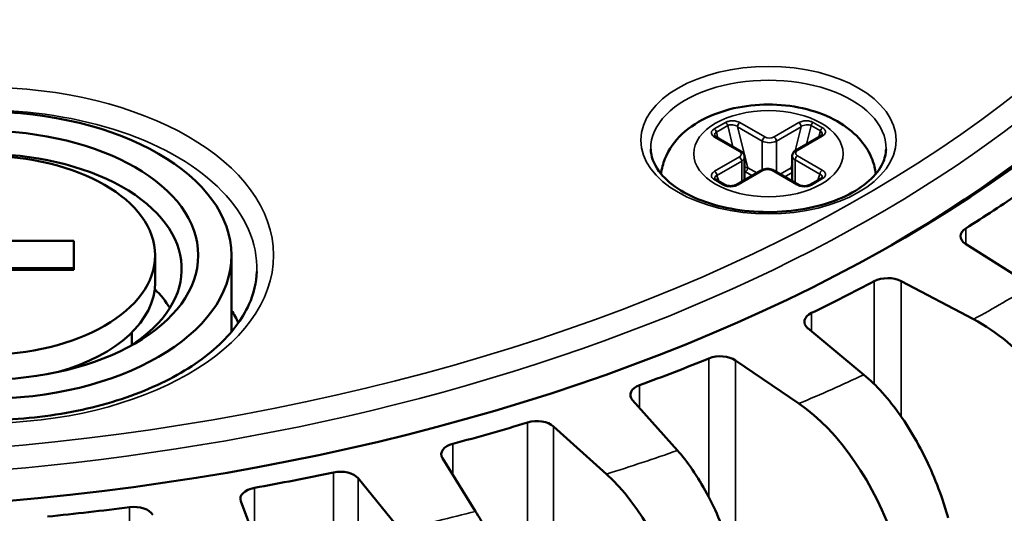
# Model space of a CAD drawing. Header units: millimetres. Extents: x 38 to 2514, y 38 to 1622.
# Tile 239 of 244: x 1757 to 1787, y 1383 to 1398. Entities that reach past the tile are written whole.
import ezdxf

# ---------------------------------------------------------------- set-up
doc = ezdxf.new("R2010")
doc.units = ezdxf.units.MM
doc.header["$LTSCALE"] = 7.692308
doc.layers.add('Visible (ISO)', color=7, linetype='Continuous', lineweight=50)
doc.layers.add('Visible Narrow (ISO)', color=7, linetype='Continuous', lineweight=35)

msp = doc.modelspace()

# ---------------------------------------------------------------- linework, layer by layer
at = {"layer": 'Visible (ISO)'}
for p, q in [((1778.648, 1394.398), (1777.902, 1394.829)), ((1781.049, 1394.861), (1780.302, 1394.43)), ((1778.757, 1393.538), (1778.757, 1394.23)), ((1780.193, 1393.506), (1780.193, 1394.262)), ((1779.255, 1393.826), (1778.509, 1393.395)), ((1780.385, 1393.395), (1779.638, 1393.826)), ((1778.173, 1393.389), (1777.89, 1393.552)), ((1781.06, 1393.585), (1780.721, 1393.389)), ((1753.037, 1391.699), (1758.537, 1391.699)), ((1758.537, 1391.699), (1758.537, 1390.833)), ((1787.408, 1390.348), (1785.419, 1391.609)), ((1760.987, 1391.266), (1760.987, 1390.449)), ((1763.287, 1391.266), (1763.287, 1388.963)), ((1753.037, 1390.882), (1758.537, 1390.882)), ((1758.537, 1390.833), (1753.037, 1390.833)), ((1783.476, 1390.487), (1785.661, 1389.339)), ((1760.287, 1388.945), (1760.287, 1388.566)), ((1782.353, 1387.664), (1780.667, 1389.065)), ((1778.486, 1388.099), (1780.393, 1386.796)), ((1776.735, 1385.385), (1775.379, 1386.9)), ((1772.999, 1386.107), (1774.595, 1384.671)), ((1770.649, 1383.548), (1769.648, 1385.153)), ((1767.109, 1384.545), (1768.366, 1383.002)), ((1764.2, 1382.185), (1763.57, 1383.852))]:
    msp.add_line(p, q, dxfattribs=at)
for centre, major_axis, ratio, start_param, end_param in [((1749.423, 1411.27), (48, 0), 0.57735, 2.067984, 7.277757), ((1749.423, 1410.862), (47.5, 0), 0.57735, 5.503037, 6.572359), ((1755.787, 1390.857), (-6, 0), 0.57735, 2.397039, 7.027739), ((1749.423, 1411.27), (49, 0), 0.57735, 5.537583, 5.588891), ((1785.863, 1391.842), (-0.6, 0), 0.57735, 5.537583, 7.021622), ((1755.787, 1390.449), (5.2, 0), 0.57735, 5.167615, 6.283185), ((1749.423, 1411.27), (49, 0), 0.57735, 5.406684, 5.457991), ((1783.072, 1390.231), (0.6, 0), 0.57735, 0.83236, 2.316398), ((1755.787, 1388.507), (6, 0), 0.57735, 0.346126, 0.526246), ((1755.787, 1388), (8, 0), 0.57735, 0.270302, 0.355421), ((1781.159, 1389.262), (-0.6, 0), 0.57735, 5.406684, 6.890722), ((1785.659, 1385.255), (-2.691, 4.223), 0.604054, 4.379077, 5.470563), ((1749.423, 1411.27), (49, 0), 0.57735, 5.275784, 5.327091), ((1778.028, 1387.875), (0.6, 0), 0.57735, 0.70146, 2.185499), ((1775.912, 1387.059), (-0.6, 0), 0.57735, 5.275784, 6.759822), ((1780.392, 1382.712), (-2.202, 4.497), 0.527264, 4.442753, 5.534239), ((1749.423, 1411.27), (49, 0), 0.57735, 5.144884, 5.196192), ((1772.494, 1385.92), (0.6, 0), 0.57735, 0.570561, 2.054599), ((1770.212, 1385.27), (-0.6, 0), 0.57735, 5.144884, 6.628923), ((1749.423, 1411.27), (49, 0), 0.57735, 5.013985, 5.065292), ((1766.566, 1384.398), (0.6, 0), 0.57735, 0.439661, 1.923699), ((1774.594, 1380.587), (-1.745, 4.693), 0.441376, 4.491147, 5.582633), ((1764.156, 1383.926), (-0.6, 0), 0.57735, 5.013985, 6.498023), ((1749.423, 1411.27), (49, 0), 0.57735, 4.883085, 4.934392), ((1760.344, 1383.336), (0.6, 0), 0.57735, 0.308761, 1.7928)]:
    msp.add_ellipse(centre, major_axis=major_axis, ratio=ratio, start_param=start_param, end_param=end_param, dxfattribs=at)
for major_axis in [(7.5, 0), (6.5, 0), (-5.2, 0)]:
    msp.add_ellipse((1755.787, 1391.266), major_axis=major_axis, ratio=0.57735, dxfattribs=at)
for points, knots in [([(1782.712, 1393.721), (1782.695, 1393.868), (1782.659, 1394.01), (1782.525, 1394.361), (1782.405, 1394.555), (1782.088, 1394.932), (1781.88, 1395.102), (1781.378, 1395.415), (1781.075, 1395.543), (1780.425, 1395.73), (1780.077, 1395.786), (1779.379, 1395.821), (1779.03, 1395.802), (1778.349, 1395.689), (1778.018, 1395.596), (1777.4, 1395.324), (1777.112, 1395.147), (1776.653, 1394.711), (1776.469, 1394.464), (1776.297, 1394.029), (1776.257, 1393.877), (1776.238, 1393.721)], [2.425753, 2.425753, 2.425753, 2.425753, 2.572232, 2.572232, 2.808485, 2.808485, 3.103504, 3.103504, 3.464426, 3.464426, 3.838288, 3.838288, 4.206719, 4.206719, 4.577466, 4.577466, 4.950872, 4.950872, 5.272021, 5.272021, 5.428229, 5.428229, 5.428229, 5.428229]), ([(1777.856, 1394.873), (1777.856, 1394.871), (1777.857, 1394.869), (1777.861, 1394.862), (1777.864, 1394.858), (1777.875, 1394.847), (1777.885, 1394.839), (1777.899, 1394.83), (1777.901, 1394.83), (1777.902, 1394.829)], [0.00000152, 0.00000152, 0.00000152, 0.00000152, 0.00529441, 0.00529441, 0.00948782, 0.00948782, 0.0161246, 0.0161246, 0.01670219, 0.01670219, 0.01670219, 0.01670219]), ([(1781.049, 1394.861), (1781.062, 1394.87), (1781.074, 1394.878), (1781.088, 1394.892), (1781.091, 1394.898), (1781.094, 1394.903), (1781.094, 1394.905), (1781.094, 1394.905)], [0, 0, 0, 0, 0.00696842, 0.00696842, 0.01348424, 0.01348424, 0.01668537, 0.01668537, 0.01668537, 0.01668537]), ([(1775.928, 1394.47), (1775.933, 1394.25), (1776.011, 1394.026), (1776.309, 1393.619), (1776.502, 1393.438), (1776.983, 1393.122), (1777.266, 1392.984), (1777.897, 1392.763), (1778.247, 1392.68), (1778.98, 1392.578), (1779.362, 1392.559), (1780.119, 1392.591), (1780.493, 1392.641), (1781.191, 1392.803), (1781.515, 1392.915), (1782.079, 1393.184), (1782.319, 1393.341), (1782.696, 1393.679), (1782.833, 1393.859), (1782.985, 1394.182), (1783.019, 1394.326), (1783.022, 1394.47)], [3.153936, 3.153936, 3.153936, 3.153936, 3.541658, 3.541658, 3.861909, 3.861909, 4.167695, 4.167695, 4.475074, 4.475074, 4.784682, 4.784682, 5.094806, 5.094806, 5.40353, 5.40353, 5.70969, 5.70969, 6.018015, 6.018015, 6.270842, 6.270842, 6.270842, 6.270842]), ([(1778.757, 1394.23), (1778.757, 1394.245), (1778.755, 1394.26), (1778.747, 1394.288), (1778.741, 1394.302), (1778.727, 1394.327), (1778.719, 1394.338), (1778.701, 1394.358), (1778.691, 1394.367), (1778.671, 1394.384), (1778.66, 1394.391), (1778.648, 1394.398)], [2.3561945, 2.3561945, 2.3561945, 2.3561945, 2.5132741, 2.5132741, 2.6703538, 2.6703538, 2.8274334, 2.8274334, 2.984513, 2.984513, 3.1415927, 3.1415927, 3.1415927, 3.1415927]), ([(1780.302, 1394.43), (1780.291, 1394.424), (1780.28, 1394.417), (1780.259, 1394.4), (1780.249, 1394.391), (1780.231, 1394.371), (1780.223, 1394.359), (1780.209, 1394.335), (1780.203, 1394.321), (1780.195, 1394.292), (1780.193, 1394.277), (1780.193, 1394.262)], [4.712389, 4.712389, 4.712389, 4.712389, 4.8694686, 4.8694686, 5.0265482, 5.0265482, 5.1836279, 5.1836279, 5.3407075, 5.3407075, 5.4977871, 5.4977871, 5.4977871, 5.4977871]), ([(1779.638, 1393.826), (1779.616, 1393.839), (1779.591, 1393.849), (1779.54, 1393.864), (1779.514, 1393.869), (1779.46, 1393.874), (1779.433, 1393.874), (1779.38, 1393.869), (1779.353, 1393.864), (1779.302, 1393.849), (1779.278, 1393.839), (1779.255, 1393.826)], [3.141593, 3.141593, 3.141593, 3.141593, 3.455752, 3.455752, 3.769911, 3.769911, 4.08407, 4.08407, 4.39823, 4.39823, 4.712389, 4.712389, 4.712389, 4.712389]), ([(1781.06, 1393.585), (1781.07, 1393.591), (1781.079, 1393.597), (1781.089, 1393.607), (1781.092, 1393.611), (1781.094, 1393.615), (1781.094, 1393.616), (1781.094, 1393.616)], [0, 0, 0, 0, 0.00546455, 0.00546455, 0.01069054, 0.01069054, 0.01318324, 0.01318324, 0.01318324, 0.01318324]), ([(1777.856, 1393.583), (1777.856, 1393.582), (1777.857, 1393.58), (1777.862, 1393.574), (1777.866, 1393.57), (1777.875, 1393.561), (1777.882, 1393.557), (1777.89, 1393.552)], [0.00000556, 0.00000556, 0.00000556, 0.00000556, 0.00495703, 0.00495703, 0.00895869, 0.00895869, 0.01320235, 0.01320235, 0.01320235, 0.01320235]), ([(1778.173, 1393.389), (1778.183, 1393.383), (1778.196, 1393.377), (1778.226, 1393.367), (1778.242, 1393.362), (1778.278, 1393.356), (1778.298, 1393.354), (1778.34, 1393.353), (1778.362, 1393.354), (1778.406, 1393.359), (1778.428, 1393.364), (1778.468, 1393.376), (1778.487, 1393.383), (1778.504, 1393.393), (1778.507, 1393.394), (1778.509, 1393.395)], [0, 0, 0, 0, 0.00543133, 0.00543133, 0.01092155, 0.01092155, 0.01691741, 0.01691741, 0.02344737, 0.02344737, 0.03043326, 0.03043326, 0.03765333, 0.03765333, 0.0387472, 0.0387472, 0.0387472, 0.0387472]), ([(1780.385, 1393.395), (1780.399, 1393.387), (1780.416, 1393.38), (1780.454, 1393.367), (1780.475, 1393.362), (1780.52, 1393.355), (1780.545, 1393.353), (1780.592, 1393.353), (1780.616, 1393.356), (1780.658, 1393.364), (1780.678, 1393.369), (1780.704, 1393.38), (1780.713, 1393.384), (1780.721, 1393.389)], [0, 0, 0, 0, 0.00691993, 0.00691993, 0.01392375, 0.01392375, 0.02114566, 0.02114566, 0.02818608, 0.02818608, 0.03471866, 0.03471866, 0.03872792, 0.03872792, 0.03872792, 0.03872792]), ([(1747.52, 1390.78), (1747.537, 1390.269), (1747.714, 1389.753), (1748.377, 1388.804), (1748.826, 1388.373), (1749.943, 1387.616), (1750.601, 1387.289), (1752.074, 1386.762), (1752.889, 1386.562), (1754.594, 1386.317), (1755.485, 1386.272), (1757.248, 1386.341), (1758.12, 1386.457), (1759.75, 1386.834), (1760.508, 1387.095), (1761.832, 1387.73), (1762.398, 1388.103), (1763.292, 1388.911), (1763.617, 1389.347), (1763.965, 1390.115), (1764.043, 1390.448), (1764.054, 1390.78)], [3.16011, 3.16011, 3.16011, 3.16011, 3.525242, 3.525242, 3.847559, 3.847559, 4.157504, 4.157504, 4.468301, 4.468301, 4.780728, 4.780728, 5.093553, 5.093553, 5.405377, 5.405377, 5.715391, 5.715391, 6.027485, 6.027485, 6.264668, 6.264668, 6.264668, 6.264668]), ([(1782.353, 1387.664), (1782.53, 1387.517), (1782.723, 1387.332), (1783.101, 1386.911), (1783.286, 1386.675), (1783.612, 1386.211), (1783.784, 1385.94), (1784.104, 1385.369), (1784.252, 1385.069), (1784.502, 1384.505), (1784.626, 1384.19), (1784.791, 1383.699), (1784.845, 1383.524), (1784.892, 1383.355)], [-0.7413344, -0.7413344, -0.7413344, -0.7413344, -0.6484803, -0.6484803, -0.5556262, -0.5556262, -0.4629019, -0.4629019, -0.3701777, -0.3701777, -0.2775841, -0.2775841, -0.2268131, -0.2268131, -0.2268131, -0.2268131]), ([(1776.735, 1385.385), (1776.877, 1385.226), (1777.032, 1385.027), (1777.336, 1384.58), (1777.484, 1384.332), (1777.747, 1383.845), (1777.884, 1383.563), (1778.142, 1382.97), (1778.261, 1382.659), (1778.462, 1382.079), (1778.561, 1381.755), (1778.694, 1381.253), (1778.737, 1381.075), (1778.775, 1380.902)], [-0.7413344, -0.7413344, -0.7413344, -0.7413344, -0.6484803, -0.6484803, -0.5556262, -0.5556262, -0.4629019, -0.4629019, -0.3701777, -0.3701777, -0.2775841, -0.2775841, -0.2268131, -0.2268131, -0.2268131, -0.2268131]), ([(1770.649, 1383.548), (1770.754, 1383.38), (1770.869, 1383.171), (1771.093, 1382.704), (1771.203, 1382.446), (1771.396, 1381.942), (1771.498, 1381.651), (1771.688, 1381.041), (1771.776, 1380.722), (1771.925, 1380.128), (1771.998, 1379.798), (1772.096, 1379.287), (1772.128, 1379.106), (1772.156, 1378.931)], [-0.7413344, -0.7413344, -0.7413344, -0.7413344, -0.6484803, -0.6484803, -0.5556262, -0.5556262, -0.4629019, -0.4629019, -0.3701777, -0.3701777, -0.2775841, -0.2775841, -0.2268131, -0.2268131, -0.2268131, -0.2268131])]:
    msp.add_open_spline(points, degree=3, knots=knots, dxfattribs=at)
at = {"layer": 'Visible Narrow (ISO)'}
for p, q in [((1777.84, 1395.075), (1778.18, 1395.271)), ((1777.907, 1394.981), (1778.247, 1395.177)), ((1778.405, 1394.538), (1778.247, 1395.177)), ((1778.545, 1395.142), (1779.291, 1394.711)), ((1778.851, 1393.904), (1778.545, 1395.142)), ((1778.615, 1395.265), (1779.362, 1394.834)), ((1779.645, 1394.834), (1780.391, 1395.265)), ((1779.716, 1394.711), (1780.462, 1395.142)), ((1780.462, 1395.142), (1780.283, 1394.419)), ((1780.76, 1395.177), (1780.621, 1394.615)), ((1780.76, 1395.177), (1781.043, 1395.014)), ((1780.827, 1395.271), (1781.11, 1395.108)), ((1778.598, 1394.393), (1777.852, 1394.824)), ((1777.907, 1394.981), (1777.952, 1394.8)), ((1781.099, 1394.857), (1780.352, 1394.425)), ((1780.998, 1394.832), (1781.043, 1395.014)), ((1779.291, 1393.844), (1779.291, 1394.711)), ((1779.716, 1393.782), (1779.716, 1394.711)), ((1777.852, 1393.798), (1778.598, 1394.23)), ((1780.352, 1394.262), (1781.099, 1393.831)), ((1777.922, 1393.676), (1778.669, 1394.107)), ((1778.669, 1393.488), (1778.669, 1394.107)), ((1778.851, 1393.904), (1779.121, 1393.748)), ((1779.83, 1393.716), (1780.156, 1393.904)), ((1780.193, 1394.056), (1780.156, 1393.904)), ((1780.281, 1393.455), (1780.281, 1394.14)), ((1780.281, 1394.14), (1781.028, 1393.709)), ((1777.984, 1393.498), (1777.922, 1393.676)), ((1779.305, 1393.821), (1778.559, 1393.39)), ((1778.78, 1393.781), (1778.979, 1393.667)), ((1780.335, 1393.39), (1779.588, 1393.821)), ((1779.971, 1393.634), (1780.193, 1393.762)), ((1781.028, 1393.709), (1780.966, 1393.53)), ((1778.123, 1393.384), (1777.84, 1393.547)), ((1781.11, 1393.58), (1780.771, 1393.384)), ((1785.422, 1391.607), (1785.422, 1392.077)), ((1782.665, 1390.486), (1782.665, 1387.381)), ((1783.476, 1390.487), (1783.476, 1386.404)), ((1780.775, 1388.974), (1780.775, 1389.529)), ((1777.682, 1388.158), (1777.682, 1383.963)), ((1778.486, 1388.099), (1778.486, 1381.988)), ((1775.592, 1386.662), (1775.592, 1387.352)), ((1772.215, 1386.226), (1772.215, 1367.365)), ((1772.999, 1386.107), (1772.999, 1259.877)), ((1769.961, 1384.651), (1769.961, 1385.585)), ((1766.359, 1384.723), (1766.359, 1365.862)), ((1767.109, 1384.545), (1767.109, 1258.315)), ((1763.978, 1382.772), (1763.978, 1384.257)), ((1760.212, 1383.674), (1760.212, 1364.813))]:
    msp.add_line(p, q, dxfattribs=at)
for centre, major_axis, ratio, start_param, end_param in [((1749.423, 1412.086), (-46.585, 0), 0.57735, 4.943954, 10.399174), ((1749.423, 1411.687), (-47.085, 0), 0.57735, 6.268373, 9.43959), ((1779.475, 1394.495), (-3.547, 0), 0.57735, 3.12925, 6.295528), ((1755.787, 1390.868), (-8.268, 0), 0.57735, 3.123075, 6.301703), ((1778.18, 1395.19), (0.05, -0.0866), 0.57735, 1.107175, 2.356278), ((1778.403, 1395.061), (-0.208, 0.053), 0.631982, 4.136845, 5.7086), ((1778.615, 1395.183), (-0.05, -0.0866), 0.57735, 3.926991, 5.497787), ((1780.391, 1395.183), (0.05, -0.0866), 0.57735, 0.785398, 2.356234), ((1780.604, 1395.061), (-0.208, -0.053), 0.631982, 3.716178, 5.287932), ((1780.827, 1395.19), (-0.05, -0.0866), 0.57735, 3.926991, 5.176037), ((1781.11, 1395.026), (-0.05, -0.0866), 0.577351, 3.926909, 5.176011), ((1777.84, 1394.994), (0.05, -0.0866), 0.57735, 1.107149, 2.356194), ((1778.064, 1394.865), (-0.208, 0.053), 0.632751, 5.708208, 6.610511), ((1777.852, 1394.742), (0.05, 0.0866), 0.57735, 0.000028, 0.785438), ((1779.362, 1394.752), (-0.05, -0.0866), 0.57735, 3.926991, 5.497787), ((1779.503, 1394.915), (0.2, 0), 0.57735, 3.926991, 5.497787), ((1779.645, 1394.752), (0.05, -0.0866), 0.57735, 0.785398, 2.356194), ((1780.887, 1394.897), (-0.208, -0.053), 0.632751, 2.814267, 3.71657), ((1781.099, 1394.775), (-0.05, 0.0866), 0.57735, 5.497787, 6.283185), ((1779.503, 1394.834), (0.3, 0), 0.57735, 3.926991, 5.497787), ((1778.598, 1394.311), (0.05, 0.0866), 0.57735, 0, 0.785398), ((1778.457, 1394.311), (0.2, 0), 0.57735, 5.497787, 7.068583), ((1778.598, 1394.148), (0.05, -0.0866), 0.57735, 0.785398, 2.356194), ((1778.457, 1394.23), (0.3, 0), 0.57735, 5.497787, 6.283185), ((1780.493, 1394.262), (-0.3, 0), 0.57735, 0, 0.785398), ((1780.493, 1394.344), (-0.2, 0), 0.57735, 5.497787, 7.068583), ((1780.352, 1394.181), (-0.05, -0.0866), 0.57735, 3.926991, 5.497787), ((1780.352, 1394.344), (-0.05, 0.0866), 0.57735, 5.497787, 6.283185), ((1778.71, 1393.822), (-0.2, -0.024), 0.480994, 3.870918, 4.417493), ((1778.78, 1393.863), (0.05, 0.0866), 0.57735, 3.926991, 5.497787), ((1780.297, 1393.822), (-0.2, 0.024), 0.480994, 5.314323, 5.55386), ((1780.226, 1393.863), (-0.05, 0.0866), 0.57735, 0.785398, 1.86939), ((1778.064, 1393.594), (-0.211, 0.009), 0.49196, 5.467649, 6.474882), ((1777.852, 1393.717), (0.05, -0.0866), 0.57735, 0.785398, 2.356194), ((1778.71, 1393.741), (-0.103, 0.005), 0.57638, 3.980458, 4.261605), ((1779.305, 1393.74), (-0.05, 0.0866), 0.57735, 5.497787, 6.283185), ((1779.447, 1393.74), (-0.2, 0), 0.57735, 3.926991, 5.497787), ((1779.588, 1393.74), (0.05, 0.0866), 0.57735, 0, 0.785398), ((1781.099, 1393.749), (-0.05, -0.0866), 0.57735, 3.926951, 5.497787), ((1780.887, 1393.627), (-0.211, -0.009), 0.49196, 2.949902, 3.957129), ((1777.84, 1393.465), (0.05, 0.0866), 0.577351, 0.000059, 0.785481), ((1778.123, 1393.302), (0.05, 0.0866), 0.57735, 0.000008, 0.785398), ((1778.559, 1393.309), (-0.05, 0.0866), 0.57735, 5.497748, 6.283114), ((1780.335, 1393.309), (0.05, 0.0866), 0.57735, 0.000043, 0.785398), ((1780.771, 1393.302), (-0.05, 0.0866), 0.57735, 5.497705, 6.283119), ((1781.11, 1393.498), (-0.05, 0.0866), 0.57735, 5.497787, 6.283185), ((1749.423, 1411.27), (52.498, 0), 0.57735, 5.474254, 5.52132), ((1749.423, 1411.27), (-52.498, 0), 0.57735, 2.201762, 2.248828), ((1749.423, 1411.27), (-52.498, 0), 0.57735, 2.070862, 2.117928), ((1749.423, 1411.27), (-52.498, 0), 0.57735, 1.939962, 1.987028)]:
    msp.add_ellipse(centre, major_axis=major_axis, ratio=ratio, start_param=start_param, end_param=end_param, dxfattribs=at)
for centre, major_axis in [((1779.475, 1394.736), (-3.847, 0)), ((1755.787, 1391.266), (8.768, 0)), ((1779.475, 1394.328), (2.25, 0))]:
    msp.add_ellipse(centre, major_axis=major_axis, ratio=0.57735, dxfattribs=at)
for points in [[(1778.18, 1395.271), (1778.195, 1395.28), (1778.229, 1395.296), (1778.289, 1395.312), (1778.355, 1395.321), (1778.425, 1395.32), (1778.494, 1395.311), (1778.56, 1395.292), (1778.598, 1395.275), (1778.615, 1395.265)], [(1780.391, 1395.265), (1780.409, 1395.275), (1780.446, 1395.292), (1780.512, 1395.311), (1780.582, 1395.32), (1780.652, 1395.321), (1780.718, 1395.312), (1780.778, 1395.296), (1780.812, 1395.28), (1780.827, 1395.271)], [(1781.11, 1395.108), (1781.125, 1395.099), (1781.152, 1395.08), (1781.181, 1395.045), (1781.196, 1395.007), (1781.195, 1394.967), (1781.179, 1394.926), (1781.146, 1394.888), (1781.116, 1394.867), (1781.099, 1394.857)], [(1777.852, 1394.824), (1777.834, 1394.834), (1777.804, 1394.856), (1777.772, 1394.894), (1777.755, 1394.934), (1777.755, 1394.974), (1777.769, 1395.012), (1777.798, 1395.047), (1777.825, 1395.067), (1777.84, 1395.075)], [(1777.84, 1393.547), (1777.825, 1393.556), (1777.798, 1393.575), (1777.769, 1393.61), (1777.755, 1393.648), (1777.755, 1393.688), (1777.772, 1393.729), (1777.804, 1393.767), (1777.834, 1393.788), (1777.852, 1393.798)], [(1781.099, 1393.831), (1781.116, 1393.821), (1781.146, 1393.799), (1781.179, 1393.761), (1781.195, 1393.721), (1781.196, 1393.681), (1781.181, 1393.643), (1781.152, 1393.608), (1781.125, 1393.589), (1781.11, 1393.58)], [(1778.559, 1393.39), (1778.541, 1393.38), (1778.504, 1393.363), (1778.438, 1393.344), (1778.368, 1393.335), (1778.299, 1393.334), (1778.232, 1393.343), (1778.172, 1393.359), (1778.139, 1393.375), (1778.123, 1393.384)], [(1780.771, 1393.384), (1780.755, 1393.375), (1780.721, 1393.359), (1780.661, 1393.343), (1780.595, 1393.334), (1780.525, 1393.335), (1780.456, 1393.344), (1780.39, 1393.363), (1780.352, 1393.38), (1780.335, 1393.39)]]:
    msp.add_open_spline(points, degree=3, dxfattribs=at)

doc.saveas('drawing.dxf')
